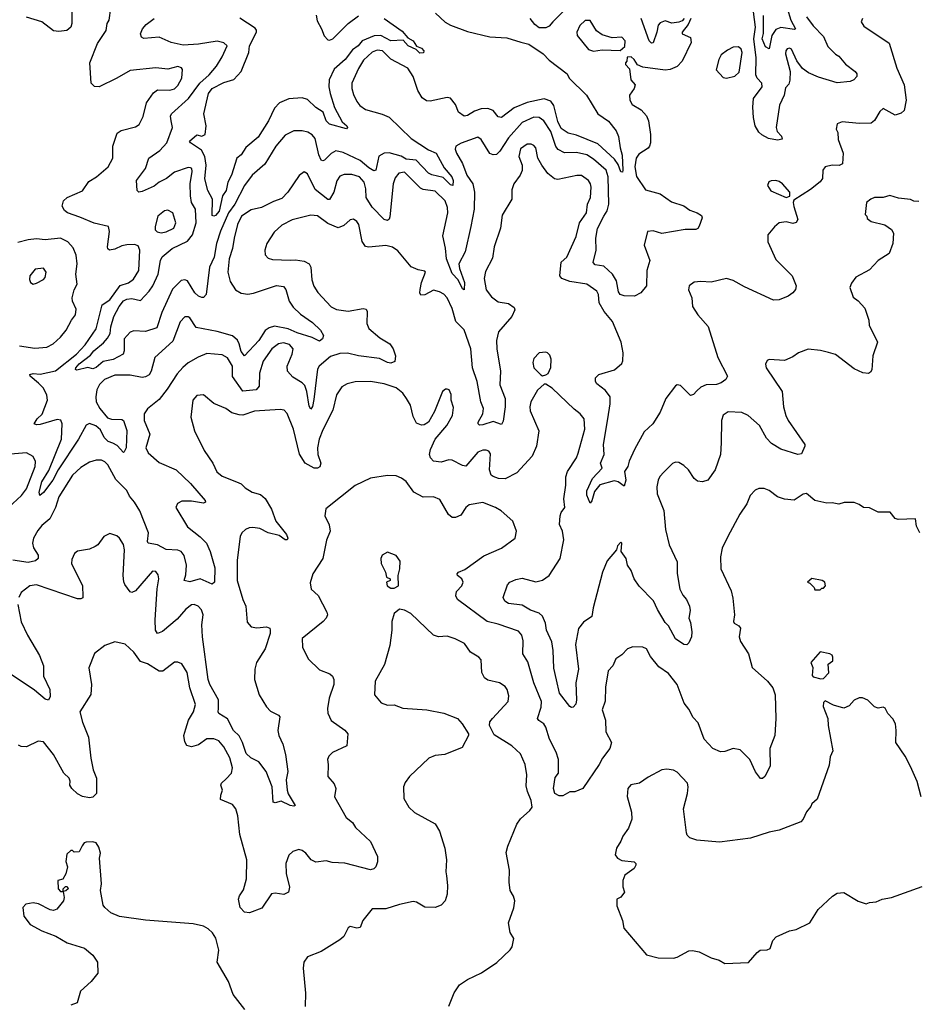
# Model space of a CAD drawing. Extents: x 1839239 to 1929705, y 762242 to 910352.
# Tile 98 of 256: x 1878886 to 1884156, y 819818 to 825598. Entities that reach past the tile are written whole.
import ezdxf

# ---------------------------------------------------------------- set-up
doc = ezdxf.new("R2010")
doc.units = 0

msp = doc.modelspace()

# ---------------------------------------------------------------- linework, layer by layer
at = {"layer": '0CON10XD'}
for points in [[(1879192.5, 825655), (1879191.5, 825575), (1879185, 825554), (1879163.3, 825535), (1879115, 825528.1), (1879085, 825532.9), (1879015, 825585.6), (1878925, 825612.9)], [(1879238.8, 824438.8), (1879166.7, 824465), (1879148.8, 824478.8), (1879134.4, 824504.4), (1879143.6, 824535), (1879165, 824553.6), (1879255, 824593.8), (1879292.1, 824647.9), (1879336.9, 824675), (1879405.7, 824735), (1879432.9, 824785), (1879431.9, 824855), (1879457.8, 824932.2), (1879482.1, 824947.9), (1879565, 824970), (1879586.2, 824983.8), (1879610.6, 825029.4), (1879630.7, 825109.3), (1879670.4, 825169.6), (1879695, 825186.7), (1879766.3, 825183.7), (1879795, 825191.8), (1879815, 825211.8), (1879838.2, 825255), (1879842, 825305), (1879835, 825316.2), (1879815, 825324), (1879755, 825306.9), (1879685, 825316.4), (1879535, 825300), (1879455, 825255.5), (1879352.5, 825205), (1879325, 825205.8), (1879304.3, 825225), (1879296.5, 825345), (1879341.9, 825458.1), (1879392.5, 825535), (1879400, 825575), (1879410, 825595), (1879420, 825665)], [(1881327.3, 825637.3), (1881383.8, 825583.8), (1881415.4, 825565.4), (1881515, 825528.2), (1881645, 825497.5), (1881745, 825490.9), (1881827.2, 825467.2), (1881875, 825453.8), (1881958.8, 825398.8), (1881995, 825360), (1882099.6, 825279.6), (1882111.5, 825255), (1882212.5, 825155), (1882279.5, 825045), (1882341.7, 825001.7), (1882388.5, 824945), (1882402, 824912), (1882410.9, 824845), (1882423.4, 824803.4), (1882427.6, 824715), (1882425, 824703.3), (1882415, 824705.7), (1882398.6, 824748.6), (1882378.8, 824778.8), (1882279.9, 824869.9), (1882155, 824919.6), (1882105, 824931.8), (1882065, 824960.4), (1882045, 825001.5), (1882022.5, 825095), (1882005, 825120.4), (1881965, 825133.4), (1881865, 825111.5), (1881789, 825081), (1881715, 825024.5), (1881695, 825027.1), (1881665.9, 825065.9), (1881635, 825077.5), (1881594.8, 825075.2), (1881555, 825061.6), (1881515, 825035.3), (1881495, 825031.4), (1881462.5, 825055), (1881445, 825100), (1881415, 825137.9), (1881395, 825141.5), (1881295, 825119.4), (1881275, 825122.5), (1881248.9, 825138.9), (1881223, 825183), (1881195, 825264.6), (1881165, 825312.7), (1881065, 825366.9), (1881015.6, 825415), (1880985, 825419.3), (1880955, 825407.1), (1880905, 825360), (1880875, 825311.4), (1880835.4, 825225), (1880835.4, 825195), (1880845, 825160), (1880865, 825117.5), (1880882.9, 825095), (1880915, 825070.5), (1881013.6, 825043.6), (1881055.2, 825025.2), (1881185, 824900.9), (1881285, 824833.7), (1881331.3, 824815), (1881378.6, 824728.6), (1881422.5, 824675), (1881430, 824655), (1881428.8, 824625), (1881415, 824628.6), (1881371.8, 824671.8), (1881305, 824687.3), (1881285, 824697.8), (1881213.8, 824773.8), (1881155, 824780.1), (1881125, 824797.2), (1881055, 824816.7), (1881025, 824814.7), (1880995, 824796.1), (1880976.2, 824715), (1880965, 824710.9), (1880935, 824728.4), (1880885, 824772.5), (1880785, 824819.5), (1880741.3, 824828.7), (1880715, 824811.8), (1880675, 824774.5), (1880665, 824768.9), (1880655, 824774.3), (1880642.4, 824805), (1880620.3, 824900.3), (1880602.7, 824922.7), (1880578.3, 824938.3), (1880545, 824946.5), (1880495, 824946.7), (1880445, 824921.1), (1880389.6, 824855), (1880325, 824750), (1880250, 824685), (1880206.1, 824623.9), (1880149, 824515), (1880112.4, 824465), (1880064.1, 824355.9), (1880041.7, 824285), (1880027.2, 824205), (1880000, 824145), (1879981.2, 823985), (1879965, 823968.2), (1879955, 823966.6), (1879935, 823976), (1879914.7, 823995), (1879870.8, 824065), (1879855, 824070.5), (1879833.5, 824066.5), (1879783, 824017), (1879720.2, 823879.8), (1879691.3, 823788.7), (1879625, 823767.8), (1879555, 823770.9), (1879535, 823763.3), (1879498.8, 823725), (1879499.6, 823655), (1879492.2, 823635), (1879435, 823604), (1879375, 823592.2), (1879335, 823556), (1879315, 823548.8), (1879285, 823556.2), (1879221.2, 823541.2), (1879214.1, 823544.1), (1879216, 823555), (1879235, 823577.9), (1879301.1, 823628.9), (1879320, 823655), (1879378.2, 823701.8), (1879401.6, 823728.4), (1879417.3, 823755), (1879421.3, 823795), (1879438.9, 823855), (1879469.6, 823915), (1879495, 823947), (1879515, 823958.2), (1879545, 823962.2), (1879595, 823949.6), (1879645.7, 824005), (1879667.6, 824035), (1879698, 824105), (1879712.5, 824185), (1879723.1, 824206.9), (1879781.5, 824255), (1879871.5, 824298.5), (1879899.4, 824335), (1879920.8, 824405), (1879918.5, 824485), (1879894.7, 824525), (1879887.7, 824565), (1879885.9, 824635), (1879897.5, 824707.5), (1879895.5, 824725.5), (1879889.4, 824729.4), (1879875, 824730.6), (1879795, 824704), (1879747.7, 824665), (1879705, 824645.3), (1879675, 824621.3), (1879605, 824588.6), (1879585, 824586.2), (1879575.8, 824595.8), (1879571.6, 824655), (1879624.6, 824725.4), (1879643.3, 824785), (1879709.4, 824830.6), (1879749.2, 824875), (1879783.5, 824965), (1879775.8, 825004.2), (1879771.7, 825031.7), (1879777.8, 825045), (1879877.5, 825135), (1879943.8, 825226.2), (1879998.5, 825275), (1880040.8, 825325), (1880075, 825380.8), (1880103.5, 825445), (1880085, 825462.3), (1880045, 825472.1), (1879935, 825454.8), (1879845, 825448.9), (1879774.2, 825464.2), (1879705, 825495.4), (1879615, 825488), (1879600, 825495), (1879594, 825515), (1879606.9, 825545), (1879629.1, 825570.9), (1879675, 825606.2)], [(1880626.7, 825625), (1880631.3, 825591.3), (1880657.9, 825545), (1880673.1, 825503.1), (1880695, 825480), (1880705, 825477.5), (1880725, 825485.6), (1880814.1, 825575.9), (1880875, 825620.4)], [(1882075, 825644.2), (1882016.1, 825586.1), (1881995, 825560.4), (1881975, 825550), (1881935, 825551.3), (1881909.4, 825569.4), (1881882.3, 825605)], [(1883504.5, 825615), (1883545, 825561.8), (1883605, 825499.4), (1883631.2, 825441.2), (1883675, 825395.6), (1883695.6, 825385), (1883735, 825338.1), (1883790, 825295), (1883800.5, 825280.5), (1883801.2, 825265), (1883782.5, 825245), (1883761.2, 825235), (1883685, 825226.9), (1883575, 825260.6), (1883516.1, 825286.1), (1883481.6, 825311.6), (1883447.6, 825357.6), (1883417.1, 825425), (1883405, 825430.8), (1883392.4, 825427.6), (1883382.9, 825415), (1883382.4, 825397.6), (1883410, 825295), (1883407.1, 825242.9), (1883401.2, 825218.8), (1883381.2, 825198.8), (1883373.5, 825155), (1883345.8, 825095.8), (1883327.5, 824965), (1883332.6, 824942.6), (1883358.8, 824915), (1883362.5, 824897.5), (1883335, 824891.4), (1883281.7, 824901.7), (1883242, 824922), (1883225, 824938.8), (1883203.5, 824975), (1883194.6, 825025), (1883189.1, 825085), (1883194.7, 825135), (1883243.9, 825205), (1883242.1, 825225), (1883215, 825254.4), (1883208.1, 825275), (1883210.4, 825375), (1883196.1, 825485), (1883205.7, 825555), (1883194.8, 825645)], [(1883392.2, 825665), (1883413.3, 825595), (1883440.6, 825545), (1883435, 825540), (1883355, 825551.6), (1883325, 825540.3), (1883301.2, 825505), (1883285, 825427.1), (1883265, 825438.7), (1883245.5, 825485), (1883253.5, 825516.5), (1883252.8, 825622.8)], [(1882825.6, 825605.6), (1882810, 825570), (1882774.7, 825524.7), (1882775.6, 825515), (1882823.2, 825493.2), (1882827.5, 825465), (1882774.7, 825355.3), (1882745, 825323.5), (1882705, 825306.4), (1882675, 825302.1), (1882545, 825320), (1882512.5, 825332.5), (1882492.5, 825365), (1882475, 825380), (1882451.7, 825378.3), (1882450, 825355), (1882442.5, 825345), (1882442.5, 825335), (1882465, 825310), (1882473.3, 825245), (1882498.8, 825215), (1882493.8, 825195), (1882465.8, 825155), (1882467.5, 825125), (1882481.3, 825101.3), (1882535, 825070), (1882565, 825034), (1882577.8, 825005), (1882590, 824925), (1882589.5, 824875), (1882583.5, 824855), (1882575, 824843.6), (1882521.2, 824808.8), (1882504.5, 824785.5), (1882496.7, 824735), (1882507.1, 824677.1), (1882560.3, 824600.3), (1882645.8, 824575.8), (1882711.7, 824528.3), (1882785, 824505.5), (1882820.9, 824480.9), (1882864, 824465), (1882888.8, 824448.8), (1882892.7, 824435), (1882875, 824385.7), (1882867.2, 824372.8), (1882855, 824366.7), (1882792.8, 824367.2), (1882655, 824342.2), (1882605, 824358.8), (1882571.4, 824355), (1882551.3, 824275), (1882584.6, 824185), (1882567.1, 824125), (1882566.5, 824035), (1882533.3, 823995), (1882495, 823975.2), (1882435, 823976.7), (1882410.4, 823985), (1882400.6, 824000.6), (1882390.2, 824065), (1882365.3, 824105), (1882315, 824150.3), (1882265, 824159.1), (1882253.2, 824173.2), (1882269.8, 824245), (1882268.1, 824315), (1882277.8, 824372.2), (1882315.7, 824444.3), (1882335, 824476.7), (1882344.8, 824515), (1882340.2, 824675), (1882328.4, 824715), (1882255, 824779.7), (1882215, 824804.1), (1882155, 824817.6), (1882085, 824817.3), (1882046.4, 824836.4), (1882033.9, 824853.8), (1882005, 824941.5), (1881963.9, 825003.9), (1881935, 825023.9), (1881905, 825026), (1881835, 824995.3), (1881755, 824905.4), (1881705, 824826.5), (1881685, 824807.7), (1881665, 824803.9), (1881645, 824812.5), (1881595.5, 824895), (1881575, 824907.8), (1881477.3, 824872.7), (1881446.2, 824855), (1881442.3, 824837.7), (1881449.4, 824815), (1881484.8, 824754.8), (1881511.4, 824685), (1881546.2, 824635), (1881556, 824585), (1881553.3, 824485), (1881534.8, 824385), (1881500.6, 824235), (1881464.8, 824165), (1881467.7, 824137.7), (1881496.9, 824055), (1881495, 824012.5), (1881485, 824018.8), (1881460.5, 824070.5), (1881425, 824107.5), (1881392.4, 824195), (1881385.9, 824255.9), (1881369, 824329), (1881398.9, 824465), (1881397, 824495), (1881382.7, 824535), (1881325, 824590.8), (1881255, 824601), (1881238.7, 824608.7), (1881145, 824702.1), (1881112.1, 824697.9), (1881090.3, 824669.7), (1881079.3, 824635), (1881059.6, 824440.4), (1881055, 824426.2), (1881045, 824420), (1881025, 824425.6), (1880955, 824496.7), (1880920.8, 824555), (1880917.5, 824605), (1880907.3, 824645), (1880880.5, 824675), (1880835, 824688.6), (1880791.5, 824688.5), (1880765, 824680), (1880747, 824653), (1880729.7, 824585), (1880705, 824542.9), (1880695, 824541.9), (1880621, 824601), (1880575, 824694.2), (1880555, 824705.8), (1880526.1, 824683.9), (1880460.5, 824585), (1880425, 824548.5), (1880375, 824531.8), (1880305, 824496), (1880245, 824482.6), (1880188.5, 824445), (1880165, 824396), (1880145.4, 824315.4), (1880135.2, 824255), (1880114.8, 824195), (1880106.7, 824115), (1880121.9, 824061.9), (1880152.7, 824012.7), (1880185, 823992.9), (1880225, 823986.4), (1880258.1, 823991.9), (1880392.9, 824037.1), (1880435, 824031.1), (1880447.5, 824015), (1880467.5, 823945), (1880491, 823911), (1880535, 823869.1), (1880605, 823819.5), (1880650.8, 823775), (1880668.8, 823745), (1880663.8, 823725), (1880645, 823711.2), (1880603, 823733), (1880515, 823759.5), (1880462.5, 823782.5), (1880380.7, 823799.3), (1880350.1, 823789.9), (1880326.7, 823773.3), (1880290.5, 823715), (1880205, 823625.6), (1880185, 823650.6), (1880174.7, 823695), (1880165, 823716.4), (1880135, 823741.5), (1880045, 823768.4), (1879921.8, 823791.8), (1879885, 823848.1), (1879875, 823854.4), (1879855, 823853.1), (1879826.9, 823825), (1879785, 823711.4), (1879679.4, 823615), (1879657.3, 823535), (1879645, 823513.6), (1879625, 823500.8), (1879605, 823496.8), (1879535, 823510.4), (1879445, 823511), (1879383.2, 823485), (1879355, 823456.1), (1879339, 823425), (1879331.9, 823385), (1879335, 823354.4), (1879356.5, 823316.5), (1879401.7, 823261.7), (1879425, 823252.8), (1879485, 823250.7), (1879494.6, 823245), (1879514.1, 823185.9), (1879510, 823085), (1879499.5, 823060.5), (1879495, 823056.7), (1879457.9, 823097.9), (1879431.7, 823111.7), (1879405, 823122.7), (1879381.5, 823145), (1879359.4, 823189.4), (1879333.6, 823213.6), (1879295, 823226.5), (1879275, 823217.9), (1879231.6, 823135), (1879111.6, 822955), (1879079.7, 822895), (1879025, 822822.2), (1879004.3, 822804.3), (1878999.1, 822825), (1879014.8, 822885), (1879057.5, 822952.5), (1879130.5, 823135), (1879135.3, 823225.3), (1879126.6, 823246.6), (1879105, 823250.9), (1879005, 823221.6), (1878985, 823219.5), (1878970.8, 823225), (1878987.9, 823255), (1879017, 823283), (1879048.4, 823365), (1879045, 823394), (1879025.7, 823435), (1878996, 823465), (1878947.1, 823505), (1878944.2, 823515), (1878965, 823521.2), (1879005, 823516.7), (1879095, 823535.9), (1879219.4, 823635), (1879270.7, 823689.3), (1879335, 823783.6), (1879369.1, 823925), (1879415, 823953.8), (1879475, 824037.3), (1879525, 824053.9), (1879554.4, 824075), (1879585, 824126.7), (1879591.9, 824245), (1879580.6, 824270.6), (1879559.1, 824279.1), (1879515, 824276.7), (1879485, 824270), (1879445, 824250.5), (1879412.5, 824245), (1879403.2, 824253.2), (1879401.9, 824265), (1879413.8, 824355), (1879406.2, 824385), (1879323.1, 824403.1), (1879238.8, 824438.8)], [(1881245, 825431.2), (1881258.8, 825415), (1881256.2, 825403.8), (1881235, 825402), (1881212.9, 825422.9), (1881166, 825445), (1881138, 825478), (1881065, 825474.8), (1881005, 825504.5), (1880966.7, 825503.3), (1880896.2, 825473.8), (1880873.8, 825445), (1880839.3, 825420.7), (1880796, 825364), (1880731.4, 825308.6), (1880703.1, 825245), (1880700.8, 825205), (1880708.6, 825165), (1880733.5, 825083.5), (1880779.5, 824999.5), (1880805.7, 824975), (1880811.2, 824965), (1880805, 824956.7), (1880705, 824985.6), (1880684.6, 825005), (1880666.7, 825055), (1880625, 825082.9), (1880575, 825130), (1880545, 825140), (1880465, 825133.6), (1880410.4, 825109.6), (1880380.7, 825079.3), (1880346.1, 825003.9), (1880285, 824908.9), (1880212.4, 824847.6), (1880185.4, 824805), (1880161.1, 824785), (1880128.3, 824685), (1880107.3, 824645), (1880097.3, 824595), (1880076.2, 824563.8), (1880056.1, 824475), (1880035, 824448.2), (1880025, 824444.1), (1880015, 824448.9), (1880016.9, 824545), (1879991.1, 824595), (1879973, 824663), (1879980, 824745), (1879973.5, 824795), (1879952.9, 824832.9), (1879889.2, 824875), (1879883.1, 824885), (1879925, 824923.1), (1879955, 824914.5), (1879974.4, 824925), (1879980.4, 824975), (1879967.3, 825045), (1879994.1, 825165.9), (1880014.9, 825195.1), (1880085, 825228.7), (1880142.7, 825247.3), (1880186.2, 825295), (1880230.6, 825405), (1880235.4, 825445), (1880275.4, 825525), (1880276, 825536), (1880267.7, 825547.7), (1880178.1, 825608.1)], [(1881025.9, 825605.9), (1881131.7, 825531.7), (1881165, 825492.5), (1881195, 825473.8), (1881215, 825442.5), (1881245, 825431.2)], [(1883833.8, 825605), (1883826.2, 825585), (1883840.9, 825560.9), (1883991.4, 825461.4), (1884034.6, 825314.6), (1884077.8, 825215), (1884090, 825125), (1884079.2, 825065), (1884060.3, 825049.7), (1884025, 825038), (1883955, 825076.2), (1883935, 825060), (1883905, 825005.8), (1883885, 824991.4), (1883815, 824988.9), (1883715, 824998), (1883685, 824987.5), (1883680, 824955), (1883688.8, 824935), (1883690.8, 824895), (1883720.6, 824815), (1883717.1, 824752.9), (1883697.8, 824742.2), (1883655, 824744.4), (1883615, 824734), (1883600.8, 824715), (1883598.1, 824665), (1883585, 824645.7), (1883528.9, 824601.1), (1883431.7, 824538.3), (1883427.5, 824525), (1883431.7, 824501.7), (1883453.3, 824425), (1883445, 824407.5), (1883425, 824402), (1883385, 824412), (1883345, 824406), (1883317.3, 824382.7), (1883278.8, 824335), (1883277.5, 824295), (1883325, 824190.6), (1883421.1, 824095), (1883444.4, 824035), (1883440, 824015), (1883425.6, 823995), (1883397.5, 823975), (1883345, 823952.6), (1883312.3, 823952.2), (1883140.9, 824030.8), (1883075, 824067.3), (1883035, 824079.4), (1882945, 824056.9), (1882885, 824062), (1882845, 824058), (1882816.2, 824035), (1882812.3, 824012.3), (1882832, 823965), (1882835.7, 823915), (1882866.7, 823865), (1882927, 823797), (1882984.5, 823615), (1883040.9, 823505), (1883030.9, 823485), (1883005, 823466), (1882977.2, 823457.2), (1882915.3, 823454.7), (1882885, 823440), (1882860.6, 823419.4), (1882841.7, 823398.3), (1882825, 823391.2), (1882765, 823450), (1882745, 823454), (1882735, 823448.8), (1882678.5, 823375), (1882645.8, 823294.2), (1882603.3, 823225), (1882552.1, 823177.9), (1882495, 823075.6), (1882464.1, 823005.9), (1882456.9, 822975), (1882435.7, 822945), (1882444.7, 822895.3), (1882435, 822858.8), (1882400, 822885), (1882375, 822890.9), (1882292.4, 822867.6), (1882260.9, 822829.1), (1882245, 822772.5), (1882235, 822758.8), (1882215, 822806.7), (1882215, 822832.5), (1882249.1, 822905), (1882306.2, 822965), (1882296, 822995), (1882318.1, 823045), (1882312.6, 823105), (1882338.4, 823255), (1882353.1, 823343.1), (1882351.5, 823385), (1882325, 823421.9), (1882275, 823460), (1882265.8, 823475), (1882265.8, 823495), (1882286.7, 823515), (1882377.1, 823542.9), (1882420.7, 823579.3), (1882427.1, 823595), (1882428.3, 823641.7), (1882416.2, 823705), (1882366, 823826), (1882317.5, 823885), (1882287.5, 823935), (1882283.8, 823985), (1882273.6, 824003.6), (1882216, 824046), (1882115, 824061.8), (1882068.9, 824078.9), (1882057.1, 824095), (1882065, 824174), (1882097.8, 824205), (1882152.9, 824325), (1882173.3, 824405), (1882214, 824465), (1882220, 824515), (1882237.5, 824555), (1882240.3, 824615), (1882236.7, 824635), (1882225, 824653.5), (1882185, 824683.2), (1882156.5, 824683.5), (1882045, 824660.9), (1882024.6, 824664.6), (1881985.6, 824695), (1881950.6, 824745), (1881927.8, 824785), (1881915.5, 824845), (1881905, 824860), (1881888, 824868), (1881865, 824867.3), (1881825, 824840.8), (1881815.5, 824795), (1881835.6, 824745), (1881836.3, 824713.7), (1881823.8, 824686.2), (1881787.1, 824635), (1881775, 824600), (1881774.2, 824545), (1881719.1, 824450.9), (1881709.1, 824375), (1881670.9, 824265), (1881662.2, 824197.8), (1881620.2, 824119.8), (1881611.7, 824078.3), (1881625, 824012), (1881655, 823971.9), (1881695, 823941.5), (1881755, 823931.1), (1881789.1, 823909.1), (1881792, 823895), (1881775.7, 823855), (1881696.1, 823765), (1881684.8, 823715.2), (1881686.3, 823665), (1881709.3, 823535), (1881704.8, 823455), (1881736, 823375), (1881736.1, 823326.1), (1881725, 823241.2), (1881715, 823221.2), (1881665, 823238.9), (1881605, 823218.8), (1881585, 823218.6), (1881577.5, 823225), (1881577.8, 823235), (1881604.6, 823285), (1881607.9, 823315), (1881592.6, 823355), (1881572.3, 823475), (1881544.8, 823555), (1881534.8, 823665), (1881495, 823777.9), (1881445.6, 823825.6), (1881425, 823902.5), (1881395.4, 823965), (1881375, 823987.3), (1881351.1, 824001.1)], [(1882255, 825412.5), (1882305, 825420.8), (1882411.7, 825418.3), (1882438.3, 825441.7), (1882440, 825475), (1882420, 825495), (1882365, 825492.5), (1882305, 825508.5), (1882272.4, 825532.4), (1882235, 825594.3), (1882205, 825593.5), (1882173.8, 825565), (1882156.7, 825525), (1882158.1, 825505), (1882225, 825423.8), (1882255, 825412.5)], [(1882786.7, 825605), (1882775, 825591.3), (1882755, 825582.8), (1882715, 825578.2), (1882675, 825592.5), (1882645, 825580.4), (1882633.4, 825566.6), (1882627, 825525), (1882605, 825462.5), (1882595, 825460.5), (1882580.9, 825475), (1882533.8, 825605)], [(1883035, 825254), (1883085, 825266.6), (1883110.1, 825289.9), (1883127.4, 825405), (1883121.2, 825425), (1883105, 825438.8), (1883075, 825436.8), (1883041.5, 825418.5), (1883005, 825391.5), (1882990.8, 825365), (1882974.2, 825304.2), (1883015, 825258.9), (1883035, 825254)], [(1883385, 824553.8), (1883407.5, 824562.5), (1883406.7, 824585), (1883365, 824633.8), (1883345, 824648.8), (1883325, 824653.3), (1883297, 824653), (1883283.6, 824646.4), (1883276.7, 824625), (1883295, 824593.3), (1883385, 824553.8)], [(1884165, 824530), (1884135, 824532.5), (1884115, 824542.5), (1884045, 824550), (1883995, 824566), (1883955, 824554.2), (1883905, 824553.8), (1883882.5, 824545), (1883857.5, 824525), (1883850, 824455), (1883860, 824445), (1883861.7, 824431.7), (1883885, 824412.5), (1883965, 824393.3), (1884005, 824366.7), (1884016.7, 824345), (1884011.2, 824285), (1883991.2, 824225), (1883925, 824183.8), (1883875, 824130), (1883795, 824086), (1883768.8, 824051.2), (1883760, 824025), (1883779.5, 823969.5), (1883808.3, 823948.3), (1883848, 823905), (1883871.2, 823835), (1883872.9, 823805), (1883922, 823705), (1883894.2, 823625), (1883887.9, 823542.1), (1883881.7, 823528.3), (1883869.4, 823520.6), (1883836.7, 823525), (1883785, 823547.8), (1883675, 823633.3), (1883635, 823643.6), (1883587, 823657), (1883515, 823663.5), (1883457.6, 823642.4), (1883425, 823619.2), (1883375, 823598), (1883285, 823602.5), (1883273.6, 823596.4), (1883263.9, 823576.1), (1883267.5, 823555), (1883362.9, 823415), (1883370.8, 823325), (1883383.6, 823275), (1883398.2, 823245), (1883494.6, 823105), (1883496.1, 823093.9), (1883475, 823049.2), (1883455, 823044.5), (1883355, 823077.3), (1883299.1, 823109.2), (1883270.8, 823140.8), (1883229.6, 823215), (1883162.2, 823275), (1883125, 823291.2), (1883045, 823296.4), (1883015, 823276), (1883005.5, 823245), (1883004.4, 823114.4), (1883000.5, 823045), (1882969.4, 822955), (1882925, 822895.7), (1882895, 822885.6), (1882865, 822888.9), (1882845.8, 822905), (1882812.5, 822955), (1882785, 822980), (1882755, 822998.8), (1882735, 823000), (1882718.3, 822991.7), (1882667.3, 822942.7), (1882643.2, 822916.8), (1882634.3, 822895.7), (1882625.8, 822855), (1882627.5, 822815), (1882666.8, 822716.8), (1882677.7, 822605), (1882699.1, 822515), (1882745.3, 822415.3), (1882746.7, 822346.7), (1882762.1, 822255), (1882779.5, 822219.5), (1882800.6, 822195), (1882818.1, 822155), (1882821.2, 822128.8), (1882813.8, 822085), (1882825, 822060), (1882831.2, 822005), (1882830, 821975), (1882815, 821940), (1882801.7, 821928.3), (1882785, 821930), (1882735, 821964.2), (1882695, 822038.8), (1882675, 822060), (1882630, 822135), (1882606.8, 822186.8), (1882522.6, 822272.6), (1882493.5, 822315), (1882475.5, 822365), (1882454.4, 822395), (1882445.8, 822435), (1882417.5, 822475), (1882420, 822525), (1882415, 822530), (1882395, 822510), (1882390, 822485), (1882335, 822421.2), (1882306.9, 822355), (1882252.7, 822145), (1882245.7, 822095), (1882195, 822061.1), (1882165.8, 822024.2), (1882149.8, 821930.2), (1882166.7, 821785), (1882150, 821705), (1882155.6, 821605), (1882150.3, 821579.7), (1882135, 821562.5), (1882125, 821560), (1882115, 821566.7), (1882055.7, 821645), (1882037.3, 821722.7), (1882020.9, 821790.9), (1882017.5, 821895), (1882009.1, 821945), (1881978.5, 822015), (1881972.2, 822055), (1881955.4, 822095.4), (1881934.6, 822114.6), (1881885, 822131.5), (1881835, 822161.5), (1881755, 822170), (1881734, 822185), (1881724.3, 822205), (1881749.7, 822280.3), (1881763.4, 822296.6), (1881797.6, 822312.4), (1881835, 822318.9), (1881915, 822298.1), (1881955, 822307.1), (1881995, 822334.3), (1882059.4, 822435), (1882080.4, 822545), (1882071.8, 822595), (1882055.8, 822635), (1882058.2, 822685), (1882064.2, 822705.8), (1882085.5, 822735), (1882080.5, 822785), (1882091.5, 822865), (1882091.4, 822915), (1882102.5, 822945), (1882154.6, 823025.4), (1882165, 823053.3), (1882204.3, 823195), (1882199.2, 823255), (1882176.2, 823285), (1882140.8, 823310.8), (1882012.5, 823435), (1881975, 823457.5), (1881965, 823457.5), (1881925.9, 823424.1), (1881887.5, 823355), (1881880.6, 823325), (1881882.6, 823302.6), (1881934.3, 823185), (1881920, 823095), (1881893.8, 823036.2), (1881805, 822938.5), (1881735, 822902.3), (1881696.7, 822905), (1881665, 822916.4), (1881654.6, 822925), (1881643.3, 822955), (1881649.1, 823049.1), (1881639.2, 823065), (1881625, 823070.9), (1881605, 823070.9), (1881575, 823058.2), (1881505, 822977.8), (1881485, 822981.5), (1881425, 823012.7), (1881405, 823013.3), (1881360.5, 823000.5), (1881315, 823007.1), (1881296.9, 823025), (1881291.5, 823045), (1881297.8, 823075), (1881324.6, 823135.4), (1881392.9, 823215), (1881427.5, 823275), (1881431.7, 823321.7), (1881418.8, 823365), (1881418.3, 823398.3), (1881407.5, 823425), (1881395, 823430), (1881385, 823430), (1881367.5, 823415), (1881321.7, 823298.3), (1881285, 823236.2), (1881260.3, 823219.7), (1881245, 823217.5), (1881215, 823228.8), (1881195, 823268.8), (1881179.2, 823335), (1881157.1, 823375), (1881135, 823405.6), (1881095, 823436.2), (1881025, 823460.9), (1880945, 823474.6), (1880855, 823472.7), (1880809.1, 823460.9), (1880777.7, 823442.3), (1880745.6, 823395), (1880723.3, 823306.7), (1880665, 823190.8), (1880644.8, 823135.2), (1880634.7, 823084.7), (1880635.3, 823045.3), (1880653.5, 822995), (1880647.2, 822972.8), (1880634.6, 822965.4), (1880613.8, 822966.2), (1880561.1, 822995), (1880527.9, 823047.9), (1880493.9, 823195), (1880455.4, 823285.4), (1880437.5, 823305), (1880415, 823309.2), (1880265, 823300), (1880195, 823277.3), (1880175, 823277.9), (1880130.3, 823290.3), (1880095, 823315.7), (1880025.8, 823345.8), (1879965, 823396.7), (1879925, 823391.2), (1879902.5, 823365), (1879891.4, 823265), (1879912.9, 823185), (1879968.9, 823068.9), (1880020, 822995), (1880043.8, 822943.8), (1880075, 822918.1), (1880159.2, 822885), (1880185, 822872.9), (1880209.1, 822849.1), (1880251.2, 822825), (1880299.7, 822809.7), (1880327.7, 822787.7), (1880365, 822724), (1880390.4, 822655), (1880452.5, 822575), (1880459.2, 822555), (1880456, 822544), (1880445, 822544), (1880409.1, 822569.1), (1880345.3, 822585.3), (1880295, 822611.1), (1880253.8, 822616.2), (1880232.5, 822615), (1880211.2, 822605), (1880190, 822585), (1880179.4, 822565), (1880162.5, 822425), (1880162.3, 822305), (1880194.8, 822195), (1880212.8, 822155), (1880221.2, 822061.2), (1880245, 822034.5), (1880277.2, 822027.2), (1880335, 822032.9), (1880353.8, 822025), (1880355.8, 822015), (1880355.5, 821995), (1880327.7, 821905), (1880276.1, 821823.9), (1880267.1, 821785), (1880264.6, 821725), (1880292.2, 821635), (1880335, 821564), (1880357.9, 821537.9), (1880405, 821516), (1880412, 821505), (1880400.6, 821425), (1880406.5, 821395), (1880431.5, 821345), (1880446.4, 821285), (1880460.8, 821185), (1880450, 821135), (1880456, 821075), (1880462.3, 821052.3), (1880502.5, 820985), (1880495, 820980), (1880474.2, 820984.2), (1880420.7, 821010.7), (1880385, 821000), (1880373.9, 821003.9), (1880368.6, 821095), (1880332, 821185), (1880290.2, 821240.2), (1880242.5, 821265), (1880215, 821290), (1880193.3, 821355), (1880173.4, 821393.4), (1880140, 821425), (1880105, 821492.7), (1880055.4, 821525.4), (1880050, 821535), (1880053.2, 821555), (1880052.2, 821605), (1880002.1, 821695), (1879991.8, 821725), (1879958.2, 821975), (1879955.5, 822044.5), (1879962.9, 822105), (1879953.2, 822133.2), (1879934.2, 822154.2), (1879910, 822165), (1879895, 822163.8), (1879861.7, 822138.3), (1879810.4, 822079.6), (1879725, 822005.6), (1879694.5, 821994.5), (1879683.8, 822013.8), (1879681.3, 822075), (1879692.4, 822257.6), (1879703.1, 822315), (1879698.7, 822338.7), (1879685, 822358.8), (1879665, 822360.8), (1879565, 822245.8), (1879545, 822236.2), (1879535, 822240), (1879502.5, 822282.5), (1879497.6, 822297.6), (1879493.5, 822335), (1879500.4, 822485), (1879495, 822516.2), (1879470.8, 822555), (1879455, 822567.5), (1879415, 822580.8), (1879380, 822565), (1879345, 822515.8), (1879328, 822505), (1879295, 822490.6), (1879225, 822478.1), (1879208, 822465), (1879191.7, 822428.3), (1879190, 822405), (1879253.6, 822273.6), (1879257.3, 822212.7), (1879255.6, 822204.4), (1879245, 822198), (1879225, 822197.1), (1878985, 822280.6), (1878945, 822274.3), (1878894.2, 822235), (1878880.8, 822205)], [(1879716.8, 824346.8), (1879745, 824353.1), (1879790, 824375), (1879802.9, 824405), (1879784.4, 824464.4), (1879755, 824480.8), (1879735, 824475.8), (1879695.8, 824445), (1879681.4, 824385), (1879682, 824365), (1879693.1, 824353.1), (1879716.8, 824346.8)], [(1881351.1, 824001.1), (1881315, 824009.7), (1881265, 823982.3), (1881241.2, 823981.2), (1881234.6, 823994.6), (1881236.1, 824015), (1881244.3, 824055.7), (1881268.8, 824115), (1881265, 824122.5), (1881225, 824129.2), (1881185, 824147.5), (1881105, 824240.5), (1881073.6, 824263.7), (1881035, 824273.1), (1880935, 824263.1), (1880915, 824266.7), (1880895.4, 824295.4), (1880876.6, 824396.6), (1880865, 824413.8), (1880845, 824426.7), (1880825, 824423.3), (1880789.6, 824390.4), (1880755, 824376.9), (1880695, 824401.3), (1880635, 824445.9), (1880595, 824451.5), (1880485, 824423.8), (1880425, 824391.8), (1880379.1, 824350.9), (1880337.5, 824285), (1880324, 824245), (1880327.7, 824217.7), (1880345, 824198.8), (1880369.7, 824189.7), (1880475, 824186.4), (1880505, 824188.7), (1880555, 824181.5), (1880585.6, 824165), (1880594.6, 824144.6), (1880600.2, 824070.2), (1880613.1, 824033.1), (1880636.9, 823996.9), (1880715, 823911.5), (1880746.6, 823896.6), (1880815, 823887.5), (1880903.2, 823903.2), (1880919.3, 823899.3), (1880925.4, 823885.4), (1880924.6, 823815), (1880936.2, 823785), (1881000.7, 823730.7), (1881057.9, 823695), (1881078.5, 823665), (1881092.5, 823625), (1881087.8, 823592.2), (1881065, 823582.3), (1881045, 823585.5), (1880998.2, 823608.2), (1880875, 823624.1), (1880811.2, 823641.2), (1880765, 823638.2), (1880710.1, 823619.9), (1880643.3, 823565), (1880633.2, 823546.8), (1880612.5, 823367.5), (1880605, 823326.7), (1880595, 823311.2), (1880585, 823330), (1880572.3, 823415), (1880560.1, 823450.1), (1880545, 823466.1), (1880489.3, 823499.3), (1880457.3, 823535), (1880455.9, 823565), (1880484.8, 823635), (1880490.3, 823665), (1880470.5, 823690.5), (1880435, 823701.9), (1880405, 823695.9), (1880366.2, 823665), (1880315, 823593.3), (1880292.7, 823522.7), (1880292.5, 823447.5), (1880274.2, 823425.8), (1880195, 823417.9), (1880134.1, 823504.1), (1880134.7, 823565), (1880105, 823612.7), (1880075, 823630.7), (1879985, 823637.8), (1879933.4, 823616.6), (1879875, 823582.9), (1879843, 823557), (1879810.4, 823519.6), (1879750.6, 823429.4), (1879705, 823368.5), (1879635.5, 823314.5), (1879617.1, 823285), (1879615.6, 823245), (1879650, 823165), (1879626.7, 823085), (1879640, 823055), (1879705, 822999.1), (1879805, 822955.6), (1879889.2, 822875), (1879973.8, 822775), (1879977.5, 822765), (1879965, 822760), (1879895, 822771.8), (1879838.3, 822771.7), (1879812.4, 822757.6), (1879803.1, 822735), (1879870.7, 822620.7), (1879945, 822562.5), (1879982.2, 822525), (1880003.8, 822475), (1880030.4, 822380.4), (1880029.5, 822295), (1880015, 822284.6), (1879945.8, 822315.8), (1879885, 822298.2), (1879852, 822305), (1879861.3, 822338.7), (1879865.3, 822395), (1879852.2, 822452.2), (1879834.5, 822475), (1879813.4, 822483.4), (1879745, 822487.3), (1879695.2, 822515.2), (1879640.8, 822525), (1879636.7, 822535), (1879642.1, 822585), (1879591.2, 822715), (1879560.5, 822765), (1879529.9, 822799.9), (1879514.6, 822835), (1879449.2, 822899.2), (1879402.9, 822985), (1879385, 823002.7), (1879365, 823012.1), (1879335, 823013.1), (1879295, 822999.6), (1879245, 822970), (1879195, 822923.2), (1879115, 822797.1), (1879095.4, 822735), (1879062.3, 822667.7), (1879015, 822629.6), (1878991.2, 822598.8), (1878966, 822555), (1878960.4, 822525), (1878967.4, 822497.4), (1878994.4, 822455), (1878995, 822434.2), (1878978, 822422), (1878935, 822411), (1878845, 822424.6)], [(1878885, 823683.3), (1878975, 823670), (1879045, 823676.5), (1879082, 823695), (1879125, 823734), (1879159.2, 823775), (1879190, 823835), (1879213.3, 823865), (1879217.9, 823897.9), (1879196.4, 823946.4), (1879194.5, 823964.5), (1879205, 824012.5), (1879223.7, 824046.3), (1879214.8, 824104.7), (1879223.5, 824165), (1879216.4, 824216.3), (1879198.7, 824258.7), (1879168.5, 824295), (1879125, 824316.2), (1879035, 824305.7), (1878985, 824311), (1878935, 824305.4), (1878875, 824290.8)], [(1878965, 824045.8), (1878985, 824050.6), (1879025, 824072.9), (1879035.6, 824085), (1879040.6, 824115), (1879025, 824139.2), (1878976.9, 824133.1), (1878945.7, 824095), (1878943, 824073), (1878948.8, 824055), (1878965, 824045.8)], [(1881955, 823507.5), (1881975, 823512.5), (1881988.3, 823521.7), (1882003.9, 823556.1), (1882006.7, 823605), (1881998.3, 823628.3), (1881985, 823642.5), (1881975, 823646.7), (1881935, 823642.5), (1881905, 823610), (1881898.8, 823585), (1881904.2, 823555), (1881945, 823512.5), (1881955, 823507.5)], [(1878819.5, 822735), (1878895.5, 822804.5), (1878925, 822844.7), (1878976.2, 822975), (1878978.2, 823005), (1878964.5, 823034.5), (1878925, 823054.4), (1878785, 823044)], [(1884170, 822585), (1884150, 822625), (1884145, 822667.5), (1884043, 822663), (1884025, 822670), (1883997, 822707), (1883925, 822707.5), (1883875, 822732.5), (1883840, 822735), (1883815, 822752.5), (1883785, 822763.3), (1883727, 822763), (1883695, 822754), (1883655, 822761.2), (1883625, 822758.8), (1883555, 822776.2), (1883505, 822816.7), (1883485, 822812.5), (1883432.3, 822777.7), (1883376.2, 822783.8), (1883335, 822796), (1883285, 822834.2), (1883255.7, 822845.7), (1883224.3, 822845.7), (1883203, 822837), (1883174.5, 822805.5), (1883154.4, 822755.6), (1883114, 822695), (1883042.5, 822565), (1883009.2, 822495), (1883000, 822445), (1883002.5, 822375), (1883062.2, 822245), (1883072.6, 822202.6), (1883083.3, 822105), (1883076.9, 822065), (1883080, 822055), (1883108.6, 822038.6), (1883117.5, 822025), (1883110, 821975), (1883118, 821948), (1883164.4, 821875), (1883186.5, 821795), (1883276.9, 821715), (1883307.5, 821675), (1883320.8, 821635), (1883324.3, 821495), (1883319.2, 821395), (1883290.3, 821319.7), (1883291.2, 821215), (1883260, 821155), (1883246.7, 821143.3), (1883235, 821142.5), (1883205, 821183.3), (1883173.1, 821255), (1883115, 821310.9), (1883075, 821318.6), (1883025, 821301.1), (1882999.7, 821299.7), (1882955, 821320), (1882905, 821373.8), (1882869.3, 821469.3), (1882840.5, 821500.5), (1882815, 821550.8), (1882786, 821586), (1882745.5, 821695), (1882695, 821760.6), (1882638.9, 821798.9), (1882589.3, 821859.3), (1882565, 821903.8), (1882545, 821914), (1882485, 821916), (1882455, 821904), (1882421.1, 821868.9), (1882386, 821845), (1882368.1, 821805), (1882340, 821775), (1882325, 821680), (1882323.4, 821596.6), (1882305.8, 821545.8), (1882325.5, 821485), (1882326.4, 821416.4), (1882361.1, 821355), (1882350.2, 821319.8), (1882306.6, 821263.4), (1882288.2, 821225), (1882192.7, 821085), (1882145.5, 821064.5), (1882115, 821064.4), (1882075, 821040.6), (1882052.4, 821042.4), (1882026.8, 821055), (1882019.5, 821085), (1882030, 821150), (1882049.4, 821175), (1882049.2, 821255), (1882035, 821297.5), (1881996.5, 821375), (1881975.3, 821445.3), (1881963.3, 821463.3), (1881933.3, 821483.3), (1881926.7, 821495), (1881948.1, 821561.9), (1881949.7, 821595), (1881903.7, 821705), (1881868.1, 821828.1), (1881838.9, 821875), (1881840.9, 821950.9), (1881834.5, 821985), (1881815, 822008.8), (1881695, 822050), (1881630.8, 822065), (1881455.8, 822195), (1881445.6, 822215), (1881449.7, 822240.3), (1881480.8, 822275), (1881490, 822295), (1881480.6, 822315), (1881456.9, 822335), (1881454.5, 822345), (1881462.2, 822355), (1881499.3, 822370.7), (1881609.7, 822450.3), (1881714.2, 822495.8), (1881795.6, 822554.4), (1881802.9, 822595), (1881780.8, 822655), (1881712, 822715), (1881680, 822735), (1881605, 822763.1), (1881525, 822749.4), (1881505, 822734.2), (1881475, 822689.4), (1881445, 822675.6), (1881425, 822675.8), (1881403.6, 822693.6), (1881352.2, 822782.2), (1881315, 822797.1), (1881254.6, 822794.6), (1881199.2, 822825), (1881155, 822886), (1881127.4, 822907.4), (1881095, 822920), (1881045, 822922.9), (1880945, 822906.4), (1880855, 822863.6), (1880683.2, 822726.8), (1880676.2, 822685), (1880703, 822633), (1880709.2, 822595), (1880686.6, 822543.4), (1880664.6, 822435), (1880605.8, 822345), (1880591.2, 822291.2), (1880597.5, 822255), (1880637.3, 822217.3), (1880689.8, 822119.8), (1880691.9, 822105), (1880684.4, 822085), (1880666.9, 822065), (1880543.8, 821965), (1880546.2, 821915), (1880578.8, 821845), (1880645, 821782), (1880706.9, 821756.9), (1880721.2, 821745), (1880729.2, 821725), (1880730.5, 821695), (1880702.7, 821615), (1880691.9, 821555), (1880695, 821527.5), (1880715, 821482.9), (1880795, 821427.1), (1880812.9, 821405), (1880805.8, 821335), (1880721.2, 821295), (1880700, 821275), (1880692.5, 821255), (1880697.1, 821225), (1880694.2, 821155), (1880731.4, 821111.4), (1880741.8, 821085), (1880733.3, 821035), (1880802.9, 820915), (1880839.2, 820885), (1880857.8, 820855), (1880945, 820772.5), (1880985.8, 820685), (1880986.1, 820653.9), (1880976.7, 820625), (1880965, 820613.8), (1880945, 820607.5), (1880795.5, 820645.5), (1880719.6, 820649.6)], [(1881085, 822260), (1881110, 822275), (1881107.5, 822335), (1881118, 822375), (1881119.3, 822419.3), (1881095, 822452.5), (1881045, 822472.5), (1881013.3, 822455), (1881006.7, 822435), (1881007.5, 822405), (1881032.5, 822355), (1881040, 822325), (1881060, 822315), (1881060, 822305), (1881040, 822295), (1881042.5, 822275), (1881065, 822260), (1881085, 822260)], [(1883585, 822250), (1883595, 822260), (1883605, 822260), (1883617.5, 822275), (1883612.5, 822295), (1883597.5, 822305), (1883537, 822317), (1883510, 822295), (1883525, 822290), (1883550, 822265), (1883555, 822250), (1883585, 822250)], [(1878875.7, 822165), (1878893.7, 822063.7), (1878930.6, 821985), (1879002.3, 821865), (1879024.6, 821805), (1879025, 821743.3), (1879061.9, 821665), (1879064.2, 821625), (1879055, 821603.3), (1879035, 821609.2), (1878972.6, 821662.6), (1878835, 821754.6)], [(1881405, 819807.5), (1881436.7, 819885), (1881467.4, 819932.6), (1881515, 819963.1), (1881597.4, 820002.6), (1881687.9, 820062.1), (1881765, 820136.7), (1881776.2, 820155), (1881787, 820203), (1881765, 820240), (1881756, 820295), (1881787, 820383), (1881792.5, 820425), (1881785, 820452.5), (1881766, 820485), (1881759.2, 820535), (1881760.8, 820605), (1881741.7, 820708.3), (1881750.8, 820745), (1881804.5, 820875.5), (1881825, 820906), (1881880, 820955), (1881894, 820975), (1881889.2, 821015), (1881866.3, 821066.3), (1881859.3, 821099.3), (1881863.3, 821165), (1881853.1, 821225), (1881825, 821288), (1881775, 821336), (1881670.5, 821400.5), (1881643.6, 821453.6), (1881646.7, 821475), (1881661.2, 821495), (1881752.9, 821595), (1881758.3, 821628.3), (1881747.1, 821665), (1881735, 821683.8), (1881703.3, 821705), (1881635, 821721.4), (1881614, 821735), (1881598.6, 821765), (1881595, 821840), (1881581.2, 821855), (1881532.5, 821885), (1881498, 821935), (1881443, 821963), (1881395, 821978.6), (1881345, 821975.6), (1881315, 821984.3), (1881181.7, 822111.7), (1881145, 822132), (1881115, 822137.5), (1881085, 822112.5), (1881070, 822065), (1881071.2, 822015), (1881058.8, 821925), (1881026.8, 821813.2), (1880972.5, 821715), (1880969.2, 821635), (1881007.7, 821587.7), (1881045, 821574), (1881085, 821576.2), (1881135, 821557.1), (1881275.7, 821545.7), (1881375, 821527.5), (1881455.8, 821495.8), (1881483.6, 821463.6), (1881520, 821405), (1881520, 821395), (1881482.5, 821325), (1881382.5, 821285), (1881325, 821277.5), (1881287.7, 821262.3), (1881173.3, 821155), (1881149.3, 821120.7), (1881140, 821095), (1881141.2, 821025), (1881170, 820975), (1881202.7, 820942.7), (1881325, 820877.5), (1881350, 820835), (1881381.2, 820735), (1881390.6, 820665), (1881387.1, 820595), (1881391.8, 820571.8)], [(1880719.6, 820649.6), (1880685, 820659.3), (1880625, 820651.1), (1880596.4, 820666.4), (1880565, 820705.6), (1880545, 820720), (1880524.5, 820725.5), (1880488.8, 820715), (1880465, 820693.8), (1880448.2, 820645), (1880449.4, 820585), (1880469.4, 820505), (1880463.8, 820475), (1880437, 820463), (1880385, 820470.5), (1880365, 820466.7), (1880307.6, 820382.4), (1880235, 820354), (1880205, 820357.8), (1880180.9, 820385), (1880170.9, 820435), (1880176.9, 820455), (1880199.9, 820490.1), (1880217.7, 820555), (1880219.5, 820665), (1880177.2, 820815), (1880166.5, 820925), (1880154.4, 820965), (1880135, 820990.6), (1880065, 821020), (1880065.6, 821045), (1880075.6, 821075), (1880066.9, 821105), (1880069.6, 821115), (1880098.4, 821141.6), (1880130, 821175), (1880135.3, 821205), (1880119.2, 821265), (1880085, 821329.1), (1880055.3, 821365.3), (1880025, 821376.2), (1879985, 821376.2), (1879935, 821341.1), (1879895, 821328.5), (1879867.3, 821337.3), (1879855, 821358), (1879849.8, 821395), (1879860.3, 821435), (1879876.1, 821485), (1879906, 821535), (1879917.3, 821577.3), (1879884.7, 821674.7), (1879868.9, 821765), (1879837.3, 821817.3), (1879815, 821827.1), (1879795, 821825.6), (1879726.2, 821773.8), (1879705, 821773.3), (1879635.8, 821815.8), (1879595, 821831.1), (1879555.6, 821885), (1879505, 821932.5), (1879445, 821945.7), (1879385.9, 821924.1), (1879325, 821876.7), (1879292.3, 821792.3), (1879306.9, 821695), (1879303, 821637), (1879239.4, 821535), (1879253.6, 821473.6), (1879290, 821385), (1879302.8, 821262.8), (1879316.7, 821195), (1879337.5, 821145), (1879336, 821055), (1879315, 821033.3), (1879295, 821030), (1879255, 821036.7), (1879225, 821052.5), (1879191.2, 821085), (1879180, 821105), (1879181.7, 821128.3), (1879175.8, 821145), (1879144.6, 821174.6), (1879084.6, 821285), (1879025, 821358.1), (1878995, 821362.2), (1878925, 821329.2), (1878895, 821330.3), (1878879.6, 821339.6)], [(1883588.3, 821728.3), (1883605, 821730), (1883637, 821763), (1883632.5, 821815), (1883660, 821835), (1883660, 821855), (1883656.4, 821866.4), (1883642.5, 821875), (1883585, 821886), (1883530, 821825), (1883542.5, 821795), (1883538.3, 821748.3), (1883545, 821740), (1883588.3, 821728.3)], [(1884178.8, 821035), (1884155.6, 821125), (1884115, 821213.3), (1884084.2, 821274.2), (1884028.8, 821355), (1884032.5, 821425), (1884027.5, 821465), (1884012.9, 821492.9), (1883982.5, 821525), (1883966.4, 821556.4), (1883955, 821562.5), (1883925, 821556.7), (1883905, 821563.3), (1883865, 821602.5), (1883833, 821617), (1883815, 821616.7), (1883785, 821603.3), (1883755, 821570), (1883725, 821556.7), (1883663.6, 821573.6), (1883615, 821600), (1883605, 821590), (1883602, 821565), (1883631.2, 821495), (1883632.5, 821455), (1883658.8, 821305), (1883645, 821270), (1883638.3, 821221.7), (1883567.9, 821022.1), (1883536.2, 820995), (1883531.2, 820978.8), (1883505, 820947.5), (1883486.2, 820905), (1883471.7, 820888.3), (1883345, 820840), (1883285, 820828.5), (1883176.2, 820793.8), (1882995, 820768.8), (1882861.7, 820781.7), (1882820, 820795), (1882805, 820810), (1882800, 820825), (1882782.5, 820965), (1882807.1, 821055), (1882810.6, 821095), (1882805.6, 821115), (1882745, 821180), (1882725, 821191.2), (1882685, 821197.5), (1882655, 821194), (1882575, 821151.2), (1882525, 821116.2), (1882474.1, 821105.9), (1882456.7, 821085), (1882452.5, 821037.5), (1882478, 820945), (1882480, 820905), (1882459.1, 820850.9), (1882426, 820805), (1882416, 820775), (1882390, 820735), (1882382.5, 820695), (1882395, 820676), (1882421.1, 820661.1), (1882493.9, 820653.9), (1882503.3, 820645), (1882503.8, 820635), (1882493.3, 820615), (1882438.8, 820575), (1882427.5, 820545), (1882427, 820507), (1882437.5, 820475), (1882415, 820447.5), (1882392.5, 820435), (1882392.5, 820395), (1882425, 820310), (1882433.3, 820265), (1882565, 820107.5), (1882635, 820090), (1882725, 820088.8), (1882745, 820093.8), (1882815, 820131.2), (1882835, 820134), (1882875, 820126.2), (1882945, 820090), (1882993.3, 820076.7), (1883025, 820058)], [(1880207.9, 819787.9), (1880139.5, 819875), (1880111.6, 819951.6), (1880044.2, 820065), (1880054.5, 820135), (1880036.9, 820205), (1880017.7, 820237.7), (1879991.5, 820261.5), (1879965.5, 820275.5), (1879905, 820290), (1879625, 820311.2), (1879472.1, 820332.1), (1879420, 820355), (1879384.6, 820385), (1879375, 820398.8), (1879359.6, 820485), (1879366.2, 820525), (1879353.5, 820675), (1879360, 820705), (1879349.5, 820739.5), (1879335, 820766), (1879315, 820772), (1879275, 820770), (1879263.3, 820765), (1879251.7, 820748.3), (1879235, 820712.5), (1879205, 820710), (1879195, 820720), (1879185, 820720), (1879161.7, 820698.3), (1879157.5, 820655), (1879166.2, 820623.8), (1879157, 820583), (1879138.3, 820551.7), (1879110, 820545), (1879112.5, 820495), (1879125, 820480), (1879140, 820480), (1879140, 820495), (1879155, 820510), (1879165, 820510), (1879170, 820495), (1879156.7, 820483.3), (1879140, 820480), (1879146.2, 820445), (1879143.3, 820425), (1879104.1, 820375.9), (1879085, 820369.2), (1879065, 820371.4), (1878997, 820407), (1878965, 820413.1), (1878922.5, 820405), (1878903.3, 820385), (1878910, 820335), (1878947, 820287), (1879015, 820248.8), (1879097.7, 820217.7), (1879165, 820178.8), (1879266.2, 820146.2), (1879315, 820106.4), (1879342.2, 820065), (1879345, 820000), (1879305, 819950.8), (1879242, 819895), (1879223, 819827), (1879186.7, 819813.3)], [(1881391.8, 820571.8), (1881398.2, 820515), (1881395.4, 820465), (1881384.5, 820425), (1881360.4, 820399.6), (1881325, 820386.7), (1881265, 820388.2), (1881215, 820417.5), (1881195, 820421.9), (1881115, 820404.4), (1881035, 820378.5), (1880955, 820377.1), (1880901.1, 820308.9), (1880885, 820268.8), (1880865.9, 820264.1), (1880825, 820273.8), (1880815, 820266.7), (1880788.5, 820215), (1880765, 820195.6), (1880655, 820128.2), (1880574.7, 820095.3), (1880554.6, 820065), (1880549.1, 820029.1), (1880562.7, 819882.7), (1880562.5, 819805)], [(1883025, 820058), (1883165, 820063.3), (1883215, 820122.5), (1883232.5, 820135), (1883275, 820137.1), (1883292.5, 820145), (1883307.3, 820192.7), (1883326.4, 820213.6), (1883405, 820248.8), (1883445, 820256.7), (1883525, 820296.2), (1883574, 820375), (1883657, 820453), (1883685, 820470), (1883725, 820474), (1883807.5, 820422.5), (1883855, 820407.5), (1883875, 820416.2), (1883915, 820420), (1883950, 820435), (1884005, 820443.8), (1884185, 820510)]]:
    msp.add_lwpolyline(points, dxfattribs=at)

doc.saveas('drawing.dxf')
